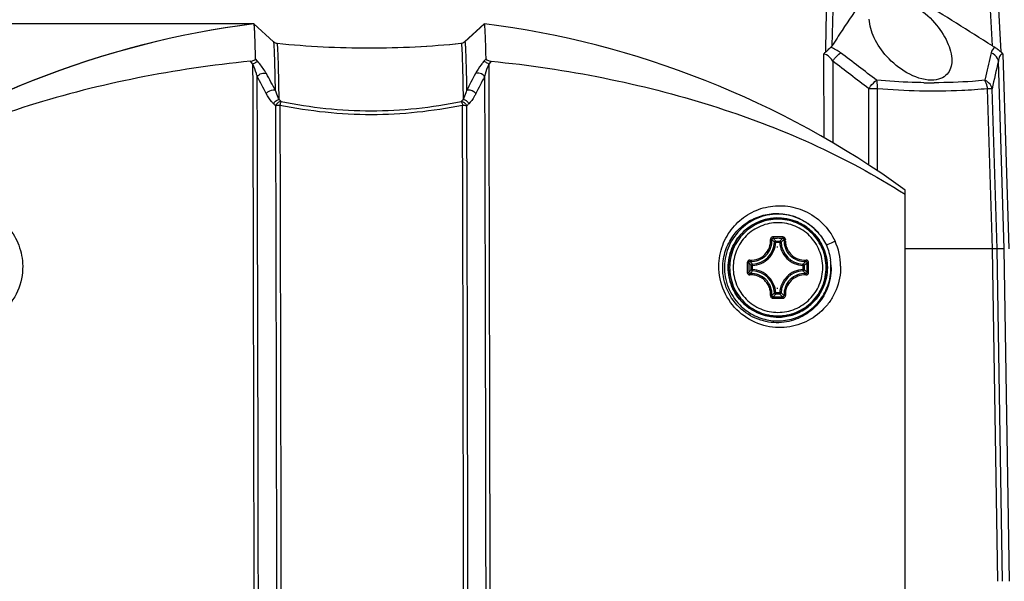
# Model space of a CAD drawing. Header units: millimetres. Extents: x 0 to 420, y 0 to 297.
# Tile 54 of 170: x 87 to 103, y 223 to 232. Entities that reach past the tile are written whole.
import ezdxf

# ---------------------------------------------------------------- set-up
doc = ezdxf.new("R2010")
doc.units = ezdxf.units.MM
doc.header["$LTSCALE"] = 23.1
doc.layers.get('0').update_dxf_attribs({"linetype": 'CONTINUOUS'})
doc.layers.add('06___PRT_ALL_SURFS', color=7, linetype='CONTINUOUS')
doc.layers.add('DIM_PILOTEES', color=7, linetype='CONTINUOUS')
doc.styles.get("Standard").update_dxf_attribs({"font": 'txt', "width": 0.7})
doc.dimstyles.new('DIMSTYLE_1', dxfattribs={"dimtxt": 2.5, "dimasz": 3.5, "dimexe": 2, "dimexo": 0, "dimtad": 1, "dimdec": 0, "dimlfac": 5, "dimdsep": 46, "dimtxsty": 'Standard', "dimblk": '_FILLED', "dimblk1": '_FILLED', "dimblk2": '_FILLED', "dimcen": 0.09, "dimazin": 2, "dimtp": 0.5, "dimtm": 0.5, "dimtfac": 1, "dimtdec": 0, "dimtofl": 0, "dimtmove": 0, "dimatfit": 3, "dimldrblk": '_FILLED', "dimfxl": 0, "dimtolj": 1, "dimarcsym": 0})
doc.dimstyles.new('DIMSTYLE_5', dxfattribs={"dimtxt": 2.5, "dimasz": 3.5, "dimexe": 2, "dimexo": 0, "dimtad": 1, "dimdec": 0, "dimlfac": 5, "dimdsep": 46, "dimtxsty": 'Standard', "dimblk": '_FILLED', "dimblk1": '_FILLED', "dimblk2": '_FILLED', "dimcen": 0.09, "dimazin": 2, "dimtp": 0.3, "dimtm": 0.3, "dimtfac": 1, "dimtdec": 0, "dimtofl": 0, "dimtmove": 0, "dimatfit": 3, "dimldrblk": '_FILLED', "dimfxl": 0, "dimtolj": 1, "dimarcsym": 0})

# ---------------------------------------------------------------- blocks, each defined once
blk = doc.blocks.new('_FILLED')
at = {"color": 0, "linetype": 'ByBlock'}
blk.add_solid([(0, 0), (-1, 0.1429), (-1, -0.1429)], dxfattribs=at)
blk = doc.blocks.new('*D5')
at = {"layer": 'DIM_PILOTEES', "color": 2, "linetype": 'Continuous'}
for p, q in [((74.377, 222.95), (74.377, 258.489)), ((110.922, 222.95), (110.922, 258.489)), ((74.377, 256.489), (92.649, 256.489)), ((110.922, 256.489), (92.649, 256.489))]:
    blk.add_line(p, q, dxfattribs=at)
at = {"layer": 'DIM_PILOTEES', "color": 2, "linetype": 'Continuous', "xscale": 3.5, "yscale": 3.5, "zscale": 3.5, "rotation": 180}
blk.add_blockref('_FILLED', (74.377, 256.489), dxfattribs=at)
at = {"layer": 'DIM_PILOTEES', "color": 2, "linetype": 'Continuous', "xscale": 3.5, "yscale": 3.5, "zscale": 3.5}
blk.add_blockref('_FILLED', (110.922, 256.489), dxfattribs=at)
at = {"layer": 'DIM_PILOTEES', "color": 2, "linetype": 'Continuous', "insert": (92.649, 259.614), "char_height": 2.5, "width": 7.76786, "attachment_point": 2, "line_spacing_factor": 0.9}
blk.add_mtext('{\\ftxt;\\W0.0001;\\H0.0001;\\~}{\\ftxt;\\W2.0714285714;\\H2.5; }{\\ftxt;\\W0.0001;\\H0.0001;\\~}', dxfattribs=at)
blk = doc.blocks.new('*D11')
at = {"layer": 'DIM_PILOTEES', "color": 2, "linetype": 'Continuous'}
for p, q in [((83.928, 250.06), (57.79, 250.06)), ((59.79, 250.06), (59.79, 240.947)), ((59.79, 231.834), (59.79, 240.947)), ((90.972, 231.834), (57.79, 231.834))]:
    blk.add_line(p, q, dxfattribs=at)
at = {"layer": 'DIM_PILOTEES', "color": 2, "linetype": 'Continuous', "xscale": 3.5, "yscale": 3.5, "zscale": 3.5}
for p, rotation in [((59.79, 250.06), 90), ((59.79, 231.834), 270)]:
    blk.add_blockref('_FILLED', p, dxfattribs=dict(at, rotation=rotation))
at = {"layer": 'DIM_PILOTEES', "color": 2, "linetype": 'Continuous', "insert": (56.665, 240.947), "char_height": 2.5, "width": 5.08929, "attachment_point": 2, "rotation": 90, "line_spacing_factor": 0.9}
blk.add_mtext('{\\ftxt;\\W0.0001;\\H0.0001;\\~}{\\ftxt;\\W1.3571428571;\\H2.5; }{\\ftxt;\\W0.0001;\\H0.0001;\\~}', dxfattribs=at)

msp = doc.modelspace()

# ---------------------------------------------------------------- linework, layer by layer
at = {"color": 7, "linetype": 'Continuous'}
for p, q in [((90.9721, 231.834), (90.9716, 231.8342)), ((94.3307, 231.5497), (94.6448, 231.8342)), ((94.6483, 231.8342), (94.3342, 231.5497)), ((94.6448, 231.8342), (94.6483, 231.8342)), ((94.6483, 231.8342), (94.6483, 231.8342)), ((94.2736, 231.5243), (94.2771, 231.5243)), ((94.3307, 231.5497), (94.3342, 231.5497)), ((100.0558, 231.3534), (100.059, 230.0214)), ((103.0178, 228.2504), (102.9198, 231.3534)), ((90.9566, 231.1924), (90.9166, 231.239)), ((91.036, 231.2313), (90.997, 231.2773)), ((94.6737, 231.2773), (94.635, 231.2313)), ((94.7552, 231.239), (94.7156, 231.1924)), ((100.2029, 231.2391), (100.2058, 229.9373)), ((102.9392, 228.2504), (102.8445, 231.2391)), ((102.6436, 231.0068), (102.6269, 230.9345)), ((100.778, 229.5825), (100.7761, 230.8001)), ((100.9178, 229.4906), (100.9162, 230.8001)), ((102.7535, 228.2504), (102.6717, 230.8001)), ((102.8259, 228.2504), (102.7448, 230.8001)), ((101.3595, 187.1374), (101.3595, 229.1852)), ((99.2932, 228.3524), (99.2734, 228.3533)), ((99.2932, 228.3524), (99.358, 228.3524)), ((99.2933, 228.3723), (99.3581, 228.3723)), ((99.358, 228.3524), (99.378, 228.3533)), ((102.7535, 228.2504), (101.3595, 228.2504)), ((102.8386, 222.9504), (102.7535, 228.2504)), ((102.9392, 228.2504), (102.8259, 228.2504)), ((102.9103, 222.9504), (102.8259, 228.2504)), ((103.0232, 222.9504), (102.9392, 228.2504)), ((98.9236, 227.9828), (98.9039, 227.9828)), ((98.9039, 227.918), (98.9039, 227.9828)), ((98.9236, 227.918), (98.9039, 227.918)), ((98.9236, 227.918), (98.9236, 227.9828)), ((99.7275, 227.9828), (99.7476, 227.9828)), ((99.7275, 227.9828), (99.7275, 227.918)), ((99.7275, 227.918), (99.7476, 227.918)), ((99.7476, 227.9828), (99.7476, 227.918)), ((99.2932, 227.5484), (99.2734, 227.5475)), ((99.358, 227.5484), (99.2932, 227.5484)), ((99.358, 227.5484), (99.378, 227.5475)), ((99.3581, 227.5286), (99.2933, 227.5286))]:
    msp.add_line(p, q, dxfattribs=at)
at = {"color": 2, "linetype": 'Continuous'}
for p, q in [((99.3114, 228.2804), (99.3254, 228.2804)), ((99.3114, 227.6204), (99.3254, 227.6204))]:
    msp.add_line(p, q, dxfattribs=at)
at = {"color": 7, "linetype": 'Continuous'}
for centre, radius, start, end in [((-5942.3874, -93.6473), 6053.8733, 3.07859896, 3.1958428), ((-5818.4103, -89.2674), 5929.9732, 3.09968516, 3.22030101), ((122.5989, 217.0429), 26.6568, 145.35163, 146.56562), ((78.3131, 193.5283), 45.1389, 57.22456, 58.94686), ((92.8065, 217.3513), 14.5991, 97.23415, 125.86421), ((92.81, 217.3513), 14.5991, 97.23413, 125.84733), ((125.7486, 214.9545), 30.436, 146.55187, 147.11246), ((91.3527, 231.623), 0.0992, 227.85336, 264.2526), ((92.8095, 246.0586), 14.6081, 270.00186, 275.76614), ((92.806, 246.0585), 14.6081, 270.01554, 275.76616), ((100.2266, 231.2034), 0.2273, 126.5653, 138.69248), ((62.6999, 181.3918), 62.5617, 52.363556, 53.027035), ((172.9942, 214.7362), 72.2076, 166.678774, 166.977685), ((62.1059, 180.9066), 63.1249, 52.222358, 52.877739), ((177.9227, 213.9543), 77.0423, 167.035019, 167.369861), ((83.1073, 226.5729), 9.2186, 27.08426, 28.99779), ((102.6262, 226.6901), 9.2152, 151.8202, 153.72029), ((82.9645, 226.5065), 9.2236, 27.19206, 29.09769), ((102.7701, 226.6222), 9.2213, 151.7133, 153.60541), ((101.7993, 240.5533), 9.6582, 269.14004, 270.11919), ((100.8462, 225.7832), 5.0174, 89.20021, 90.79979), ((87.7327, 226.9826), 5.0406, 44.70369, 45.1975), ((87.8019, 227.0926), 5.0266, 44.21745, 44.71364), ((97.868, 227.208), 4.9372, 136.13733, 136.63529), ((97.9359, 227.0987), 4.9489, 135.63651, 136.13231), ((99.3264, 227.9504), 0.7905, 117.2917, 242.70811), ((99.3263, 227.9505), 0.7904, 66.74844, 117.29109), ((98.9057, 228.3704), 0.3681, 272.66162, 357.34056), ((99.3289, 205.6006), 22.8393, 89.99856, 90.19164), ((99.3293, 205.7656), 22.6503, 90.00001, 90.19313), ((99.3293, 205.7846), 22.6313, 89.80679, 90.00001), ((99.3301, 205.6197), 22.8201, 89.80829, 90.00148), ((100.179, 227.5212), 1.1824, 130.84429, 133.96348), ((99.7457, 228.3704), 0.3681, 182.65943, 267.33838), ((99.3547, 227.9615), 0.974, 0.68367, 24.73647), ((123.7406, 227.9513), 24.9005, 179.82488, 180.17909), ((123.5577, 227.9505), 24.6938, 179.82294, 180.17716), ((99.6289, 228.6798), 1.0057, 220.48988, 223.86705), ((78.8872, 227.9505), 20.9075, 359.79075, 0.20913), ((78.7364, 227.9512), 21.0825, 359.78886, 0.20721), ((99.2987, 227.9389), 0.8781, 0.75545, 8.57828), ((99.629, 227.221), 1.0058, 136.13297, 139.50999), ((98.9057, 227.5304), 0.3681, 2.65939, 87.33838), ((99.7457, 227.5304), 0.3681, 92.66157, 177.34061), ((99.3289, 250.3003), 22.8392, 269.80837, 270.00145), ((99.3293, 250.1354), 22.6503, 269.80687, 269.99998), ((99.3293, 250.1163), 22.6313, 269.99999, 270.19321), ((99.3301, 250.2811), 22.8201, 269.99854, 270.19172), ((100.1789, 228.3795), 1.1823, 226.0363, 229.15587), ((99.3263, 227.9504), 0.7904, 242.70873, 293.25136)]:
    msp.add_arc(centre, radius, start, end, dxfattribs=at)
for points in [[(100.0912, 231.386), (100.1859, 235.5408), (100.2824, 239.6957), (100.3809, 243.8504)], [(100.4724, 243.8504), (100.3766, 239.7273), (100.2827, 235.6042), (100.1904, 231.481)], [(94.2736, 231.5243), (94.2943, 231.5264), (94.3153, 231.5357), (94.3307, 231.5497)], [(94.2771, 231.5243), (94.2978, 231.5264), (94.3188, 231.5357), (94.3342, 231.5497)], [(100.1904, 231.481), (100.1854, 231.4733), (100.1794, 231.4662), (100.1725, 231.4601)], [(102.7855, 231.4601), (102.7729, 231.4664), (102.7607, 231.4734), (102.7489, 231.481)], [(100.3269, 231.3736), (100.2798, 231.4091), (100.2277, 231.4393), (100.1725, 231.4601)], [(102.7855, 231.4601), (102.7573, 231.4404), (102.7374, 231.407), (102.7294, 231.3736)], [(102.8871, 231.386), (102.8991, 231.3763), (102.91, 231.3653), (102.9198, 231.3534)], [(99.9635, 228.5119), (100.0181, 228.4499), (100.0666, 228.3809), (100.101, 228.3059)], [(100.101, 228.3059), (100.135, 228.2316), (100.1555, 228.1507), (100.1669, 228.0698)]]:
    msp.add_open_spline(points, degree=3, dxfattribs=at)
for points, knots in [([(101.1086, 232.2557), (101.1772, 232.2557), (101.3177, 232.2214), (101.5717, 232.0991), (101.829, 231.8737), (102.0368, 231.5708), (102.1041, 231.3458), (102.1023, 231.243)], [0, 0, 0, 0, 0.1353243, 0.2789716, 0.554693, 0.7970873, 1, 1, 1, 1]), ([(90.997, 231.2773), (90.9961, 231.3196), (90.9942, 231.3988), (90.9912, 231.5095), (90.9882, 231.6041), (90.9852, 231.6823), (90.9821, 231.7439), (90.9795, 231.785), (90.9771, 231.8093), (90.9757, 231.8214), (90.9741, 231.829), (90.9731, 231.8331), (90.9721, 231.834)], [0, 0, 0, 0, 0.2273752, 0.42621, 0.5959945, 0.7363853, 0.8471032, 0.9279457, 0.9571196, 0.978796, 0.9930188, 1, 1, 1, 1]), ([(94.6737, 231.2773), (94.6727, 231.3203), (94.6708, 231.4008), (94.6678, 231.5131), (94.6647, 231.6086), (94.6616, 231.6872), (94.6585, 231.7485), (94.6558, 231.789), (94.6535, 231.8124), (94.6519, 231.824), (94.6505, 231.83), (94.6493, 231.8341), (94.6483, 231.8342)], [0, 0, 0, 0, 0.2310944, 0.4326046, 0.6039971, 0.7449146, 0.8550666, 0.9342456, 0.9621776, 0.9823469, 0.994819, 1, 1, 1, 1]), ([(101.7784, 230.9361), (101.6414, 230.9361), (101.371, 231.0368), (101.0637, 231.2886), (100.8546, 231.5866), (100.788, 231.8076), (100.7862, 231.9103)], [0, 0, 0, 0, 0.2757359, 0.5510555, 0.7934281, 1, 1, 1, 1]), ([(91.3149, 230.7701), (91.3139, 230.8293), (91.3118, 230.9402), (91.3084, 231.0953), (91.3049, 231.2279), (91.3014, 231.3377), (91.2982, 231.4146), (91.2956, 231.4644), (91.2938, 231.493), (91.292, 231.5155), (91.2904, 231.5324), (91.2884, 231.5427), (91.2874, 231.5484), (91.2862, 231.5495)], [0, 0, 0, 0, 0.2272854, 0.4263537, 0.5965571, 0.7373738, 0.8483645, 0.8925683, 0.9292022, 0.9582436, 0.9796855, 0.9935487, 1, 1, 1, 1]), ([(91.3739, 230.6291), (91.3728, 230.6979), (91.3706, 230.8267), (91.3669, 231.0069), (91.3631, 231.1606), (91.3593, 231.2871), (91.3559, 231.3755), (91.3531, 231.4322), (91.3511, 231.4645), (91.3491, 231.4891), (91.3474, 231.5081), (91.3453, 231.5174), (91.3442, 231.5242), (91.3428, 231.5243)], [0, 0, 0, 0, 0.2300675, 0.4313252, 0.602999, 0.7444533, 0.8551596, 0.8988542, 0.9347255, 0.9627467, 0.9829082, 0.9952364, 1, 1, 1, 1]), ([(94.2771, 231.5243), (94.2785, 231.5243), (94.2797, 231.5174), (94.2817, 231.5085), (94.2835, 231.4896), (94.2855, 231.4651), (94.2874, 231.4329), (94.2903, 231.3763), (94.2937, 231.2879), (94.2975, 231.1613), (94.3012, 231.0074), (94.3049, 230.827), (94.3072, 230.698), (94.3083, 230.6291)], [0, 0, 0, 0, 0.0045777, 0.0167235, 0.0367289, 0.0646221, 0.1003953, 0.144021, 0.2546775, 0.3961934, 0.5680326, 0.7695557, 1, 1, 1, 1]), ([(94.3342, 231.5497), (94.3354, 231.5497), (94.3367, 231.5438), (94.3384, 231.5359), (94.3402, 231.5196), (94.342, 231.4983), (94.3438, 231.4703), (94.3465, 231.4211), (94.3497, 231.3442), (94.3532, 231.234), (94.3568, 231.1001), (94.3603, 230.9428), (94.3624, 230.8302), (94.3635, 230.7701)], [0, 0, 0, 0, 0.0046502, 0.0167939, 0.0367634, 0.0645968, 0.1002917, 0.1438265, 0.2542885, 0.3956448, 0.5674358, 0.7691093, 1, 1, 1, 1]), ([(100.2029, 231.2391), (100.1765, 231.2795), (100.1349, 231.3338), (100.0714, 231.3537), (100.0558, 231.3534)], [0, 0, 0, 0, 0.7562237, 1, 1, 1, 1]), ([(100.0912, 231.386), (100.0993, 231.392), (100.1258, 231.4175), (100.1526, 231.4424), (100.1725, 231.4601)], [0, 0, 0, 0, 0.2750791, 1, 1, 1, 1]), ([(100.2029, 231.2391), (100.2124, 231.2529), (100.2489, 231.3018), (100.2909, 231.3477), (100.3269, 231.3736)], [0, 0, 0, 0, 0.2742827, 1, 1, 1, 1]), ([(102.8445, 231.2391), (102.8421, 231.2531), (102.823, 231.3112), (102.7717, 231.3547), (102.7294, 231.3736)], [0, 0, 0, 0, 0.2342557, 1, 1, 1, 1]), ([(102.7855, 231.4601), (102.8047, 231.4503), (102.841, 231.4284), (102.8712, 231.3988), (102.8871, 231.386)], [0, 0, 0, 0, 0.5130119, 1, 1, 1, 1]), ([(102.9198, 231.3534), (102.9077, 231.3537), (102.8828, 231.3451), (102.8539, 231.3026), (102.847, 231.2647), (102.8445, 231.2391)], [0, 0, 0, 0, 0.2439957, 0.4832484, 1, 1, 1, 1]), ([(90.9166, 231.239), (90.3133, 231.1792), (89.1222, 231.0038), (86.8518, 230.4306), (85.2383, 229.7273), (84.2755, 229.1175)], [0, 0, 0, 0, 0.2590413, 0.5131288, 1, 1, 1, 1]), ([(90.9166, 231.239), (90.9271, 231.2401), (90.9475, 231.2434), (90.9758, 231.2512), (90.9972, 231.2665), (90.997, 231.2773)], [0, 0, 0, 0, 0.3408805, 0.6503385, 1, 1, 1, 1]), ([(90.9566, 231.1924), (90.9707, 231.2036), (90.9951, 231.2198), (91.0243, 231.2325), (91.036, 231.2313)], [0, 0, 0, 0, 0.6048138, 1, 1, 1, 1]), ([(90.9839, 215.845), (90.9828, 217.1426), (90.9773, 222.2584), (90.9671, 227.3741), (90.9566, 231.1924)], [0, 0, 0, 0, 0.2536402, 1, 1, 1, 1]), ([(91.024, 230.992), (91.0198, 231.0084), (91.001, 231.0763), (90.9773, 231.1429), (90.9566, 231.1924)], [0, 0, 0, 0, 0.2396857, 1, 1, 1, 1]), ([(91.1702, 231.0419), (91.1617, 231.0571), (91.1218, 231.1235), (91.0749, 231.1856), (91.036, 231.2313)], [0, 0, 0, 0, 0.2252967, 1, 1, 1, 1]), ([(94.635, 231.2313), (94.6214, 231.2152), (94.5733, 231.1551), (94.5297, 231.0912), (94.5033, 231.0419)], [0, 0, 0, 0, 0.2735711, 1, 1, 1, 1]), ([(94.7156, 231.1924), (94.7014, 231.2037), (94.6766, 231.22), (94.647, 231.2324), (94.635, 231.2313)], [0, 0, 0, 0, 0.6009934, 1, 1, 1, 1]), ([(94.7156, 231.1924), (94.7086, 231.1754), (94.6832, 231.1099), (94.6622, 231.0425), (94.65, 230.992)], [0, 0, 0, 0, 0.2602509, 1, 1, 1, 1]), ([(94.6737, 231.2773), (94.6739, 231.2662), (94.6957, 231.2514), (94.7243, 231.2434), (94.7447, 231.2401), (94.7552, 231.239)], [0, 0, 0, 0, 0.35308, 0.6619567, 1, 1, 1, 1]), ([(94.7156, 231.1924), (94.719, 229.9355), (94.7318, 224.8197), (94.7396, 219.7039), (94.7428, 215.845)], [0, 0, 0, 0, 0.2456809, 1, 1, 1, 1]), ([(94.7552, 231.239), (95.3569, 231.1793), (96.5437, 231.0041), (98.8025, 230.4314), (100.4055, 229.7277), (101.3595, 229.1175)], [0, 0, 0, 0, 0.2596035, 0.5138231, 1, 1, 1, 1]), ([(102.1023, 231.243), (102.101, 231.1676), (102.0638, 231.0421), (101.9194, 230.9491), (101.8276, 230.9361), (101.7784, 230.9361)], [0, 0, 0, 0, 0.4550939, 0.7025757, 1, 1, 1, 1]), ([(91.024, 230.992), (91.0401, 231.0159), (91.0866, 231.05), (91.1478, 231.0541), (91.1702, 231.0419)], [0, 0, 0, 0, 0.5305216, 1, 1, 1, 1]), ([(94.65, 230.992), (94.6341, 231.016), (94.5873, 231.0502), (94.526, 231.0541), (94.5033, 231.0419)], [0, 0, 0, 0, 0.5276627, 1, 1, 1, 1]), ([(91.0507, 215.8834), (91.0496, 217.1604), (91.0442, 222.1966), (91.0342, 227.2328), (91.024, 230.992)], [0, 0, 0, 0, 0.2535612, 1, 1, 1, 1]), ([(94.65, 230.992), (94.6534, 229.7542), (94.6658, 224.718), (94.6734, 219.6818), (94.6767, 215.8834)], [0, 0, 0, 0, 0.245782, 1, 1, 1, 1]), ([(100.7761, 230.8001), (100.7859, 230.814), (100.8234, 230.8629), (100.8664, 230.909), (100.9032, 230.9345)], [0, 0, 0, 0, 0.274935, 1, 1, 1, 1]), ([(101.6544, 230.8963), (101.593, 230.8972), (101.3423, 230.9033), (101.0919, 230.9185), (100.9032, 230.9345)], [0, 0, 0, 0, 0.244746, 1, 1, 1, 1]), ([(100.9162, 230.8001), (100.9169, 230.8125), (100.9179, 230.8575), (100.9131, 230.9033), (100.9032, 230.9345)], [0, 0, 0, 0, 0.2745967, 1, 1, 1, 1]), ([(102.6269, 230.9345), (102.5621, 230.9281), (102.2935, 230.9049), (102.0238, 230.8957), (101.8194, 230.8952)], [0, 0, 0, 0, 0.2416782, 1, 1, 1, 1]), ([(102.6717, 230.8001), (102.6707, 230.8126), (102.664, 230.8595), (102.6467, 230.9057), (102.6269, 230.9345)], [0, 0, 0, 0, 0.2635122, 1, 1, 1, 1]), ([(102.7448, 230.8001), (102.7423, 230.8141), (102.7226, 230.8728), (102.6699, 230.9161), (102.6269, 230.9345)], [0, 0, 0, 0, 0.2334142, 1, 1, 1, 1]), ([(91.3149, 230.7701), (91.3043, 230.7756), (91.2501, 230.7857), (91.1927, 230.7555), (91.1687, 230.7215)], [0, 0, 0, 0, 0.2238267, 1, 1, 1, 1]), ([(91.2846, 230.5591), (91.2734, 230.5702), (91.2285, 230.6196), (91.1919, 230.6763), (91.1687, 230.7215)], [0, 0, 0, 0, 0.237617, 1, 1, 1, 1]), ([(91.3739, 230.6291), (91.3682, 230.6399), (91.3456, 230.6857), (91.327, 230.7333), (91.3149, 230.7701)], [0, 0, 0, 0, 0.239973, 1, 1, 1, 1]), ([(94.3635, 230.7701), (94.3596, 230.7575), (94.344, 230.7095), (94.3249, 230.6625), (94.3083, 230.6291)], [0, 0, 0, 0, 0.2609232, 1, 1, 1, 1]), ([(94.5101, 230.7215), (94.5022, 230.733), (94.4642, 230.7702), (94.3987, 230.7879), (94.3635, 230.7701)], [0, 0, 0, 0, 0.2616309, 1, 1, 1, 1]), ([(94.5101, 230.7215), (94.5024, 230.7059), (94.4709, 230.6479), (94.4317, 230.5938), (94.3978, 230.5591)], [0, 0, 0, 0, 0.2641801, 1, 1, 1, 1]), ([(102.6717, 230.8001), (102.5349, 230.7867), (101.9505, 230.7456), (101.3628, 230.7628), (100.9162, 230.8001)], [0, 0, 0, 0, 0.234787, 1, 1, 1, 1]), ([(102.7448, 230.8001), (102.7415, 230.8003), (102.7171, 230.8008), (102.6928, 230.8004), (102.6717, 230.8001)], [0, 0, 0, 0, 0.1352429, 1, 1, 1, 1]), ([(91.2846, 230.5591), (91.2888, 230.568), (91.3093, 230.6009), (91.3455, 230.6247), (91.3739, 230.6291)], [0, 0, 0, 0, 0.2564205, 1, 1, 1, 1]), ([(91.4044, 230.598), (91.3952, 230.5966), (91.3582, 230.585), (91.3278, 230.5548), (91.3153, 230.5283)], [0, 0, 0, 0, 0.2417591, 1, 1, 1, 1]), ([(91.3153, 230.5283), (91.3199, 230.53), (91.3427, 230.5367), (91.3665, 230.539), (91.3853, 230.5395)], [0, 0, 0, 0, 0.2083739, 1, 1, 1, 1]), ([(91.3153, 230.5283), (91.3185, 229.344), (91.3301, 224.5307), (91.3373, 219.7175), (91.3405, 216.0886)], [0, 0, 0, 0, 0.2460632, 1, 1, 1, 1]), ([(91.4044, 230.598), (91.4027, 230.5946), (91.3947, 230.5756), (91.3892, 230.5557), (91.3853, 230.5395)], [0, 0, 0, 0, 0.1877515, 1, 1, 1, 1]), ([(91.3853, 230.5395), (91.8642, 230.4437), (92.8423, 230.339), (93.8205, 230.4436), (94.2987, 230.5395)], [0, 0, 0, 0, 0.5003637, 1, 1, 1, 1]), ([(91.3853, 230.5395), (91.3884, 229.3546), (91.4, 224.5389), (91.4073, 219.7232), (91.4104, 216.0924)], [0, 0, 0, 0, 0.2460632, 1, 1, 1, 1]), ([(91.4044, 230.598), (91.8767, 230.5019), (92.8419, 230.3965), (93.8072, 230.5018), (94.2787, 230.598)], [0, 0, 0, 0, 0.5003742, 1, 1, 1, 1]), ([(94.2787, 230.598), (94.2879, 230.5966), (94.3251, 230.585), (94.3557, 230.5548), (94.368, 230.5283)], [0, 0, 0, 0, 0.242975, 1, 1, 1, 1]), ([(94.2787, 230.598), (94.2805, 230.5946), (94.289, 230.5757), (94.2946, 230.5558), (94.2987, 230.5395)], [0, 0, 0, 0, 0.1887919, 1, 1, 1, 1]), ([(94.3238, 216.0924), (94.3227, 217.3125), (94.3175, 222.1282), (94.3082, 226.9439), (94.2987, 230.5395)], [0, 0, 0, 0, 0.2533456, 1, 1, 1, 1]), ([(94.2987, 230.5395), (94.3053, 230.5393), (94.3287, 230.5379), (94.3523, 230.5343), (94.368, 230.5283)], [0, 0, 0, 0, 0.2847069, 1, 1, 1, 1]), ([(94.3083, 230.6291), (94.3176, 230.6277), (94.3548, 230.6162), (94.3855, 230.5857), (94.3978, 230.5591)], [0, 0, 0, 0, 0.2426516, 1, 1, 1, 1]), ([(94.3931, 216.0886), (94.392, 217.308), (94.3868, 222.1213), (94.3775, 226.9345), (94.368, 230.5283)], [0, 0, 0, 0, 0.2533456, 1, 1, 1, 1]), ([(85.4129, 228.3691), (85.4621, 228.4759), (85.5989, 228.6696), (85.8853, 228.8642), (86.2079, 228.949), (86.5311, 228.9265), (86.8276, 228.8049), (87.0727, 228.5939), (87.2405, 228.3083), (87.2824, 228.0867), (87.2838, 227.9746)], [0, 0, 0, 0, 0.1344431, 0.2640424, 0.388169, 0.5086943, 0.6280012, 0.7483757, 0.8718669, 1, 1, 1, 1]), ([(98.3871, 227.9746), (98.3879, 228.0866), (98.4284, 228.308), (98.5935, 228.5938), (98.8358, 228.805), (99.1295, 228.9266), (99.4499, 228.949), (99.77, 228.8639), (100.0543, 228.6691), (100.1902, 228.4758), (100.2394, 228.3691)], [0, 0, 0, 0, 0.1287629, 0.2524718, 0.3726732, 0.4915434, 0.6115632, 0.7353574, 0.8650208, 1, 1, 1, 1]), ([(98.4483, 227.9504), (98.449, 228.0417), (98.4788, 228.2212), (98.6005, 228.4586), (98.7806, 228.6437), (99.0023, 228.7669), (99.2503, 228.8216), (99.5094, 228.8015), (99.7604, 228.7013), (99.9026, 228.5824), (99.9635, 228.5119)], [0, 0, 0, 0, 0.1312829, 0.2568984, 0.3783107, 0.4975291, 0.6168362, 0.7387542, 0.8658942, 1, 1, 1, 1]), ([(99.9635, 228.5119), (99.8892, 228.5963), (99.7045, 228.7369), (99.3691, 228.8222), (99.0264, 228.7706), (98.7309, 228.5896), (98.529, 228.3079), (98.4528, 227.9698), (98.5137, 227.6291), (98.6405, 227.4347), (98.7193, 227.3545)], [0, 0, 0, 0, 0.1249986, 0.2499971, 0.3749949, 0.4999939, 0.6249946, 0.7499968, 0.874999, 1, 1, 1, 1]), ([(99.3263, 227.1596), (99.2746, 227.1596), (99.1709, 227.1698), (99.0217, 227.2151), (98.8841, 227.2886), (98.7634, 227.3876), (98.6645, 227.5082), (98.5909, 227.6458), (98.5456, 227.7951), (98.5303, 227.9504), (98.5456, 228.1057), (98.5909, 228.255), (98.6645, 228.3926), (98.7634, 228.5133), (98.8841, 228.6123), (99.0217, 228.6858), (99.1709, 228.7311), (99.2746, 228.7413), (99.3263, 228.7413)], [0, 0, 0, 0, 0.0625008, 0.1249982, 0.1874979, 0.2499977, 0.3124979, 0.3749984, 0.4374991, 0.5, 0.5625009, 0.6250016, 0.6875021, 0.7500023, 0.8125021, 0.8750018, 0.9374992, 1, 1, 1, 1]), ([(99.3284, 228.7205), (99.2781, 228.7205), (99.1772, 228.7106), (99.0319, 228.6665), (98.8979, 228.5949), (98.7804, 228.4986), (98.684, 228.3811), (98.6124, 228.2471), (98.5682, 228.1017), (98.5533, 227.9504), (98.5682, 227.7992), (98.6124, 227.6538), (98.684, 227.5198), (98.7804, 227.4023), (98.8979, 227.3059), (99.0319, 227.2343), (99.1772, 227.1903), (99.2781, 227.1803), (99.3284, 227.1803)], [0, 0, 0, 0, 0.062473, 0.1249552, 0.1874497, 0.2499547, 0.3124649, 0.3749759, 0.4374871, 0.4999984, 0.5625098, 0.6250212, 0.6875323, 0.7500425, 0.8125483, 0.8750437, 0.9375266, 1, 1, 1, 1]), ([(99.329, 228.6646), (99.2823, 228.6646), (99.1888, 228.6554), (99.054, 228.6146), (98.9297, 228.5482), (98.8208, 228.4588), (98.7314, 228.3498), (98.6649, 228.2256), (98.624, 228.0907), (98.6102, 227.9504), (98.624, 227.8102), (98.6649, 227.6753), (98.7314, 227.551), (98.8208, 227.4421), (98.9297, 227.3527), (99.054, 227.2863), (99.1888, 227.2454), (99.2823, 227.2362), (99.329, 227.2362)], [0, 0, 0, 0, 0.062473, 0.1249552, 0.1874497, 0.2499547, 0.3124649, 0.3749759, 0.4374871, 0.4999984, 0.5625098, 0.6250212, 0.6875323, 0.7500425, 0.8125483, 0.8750437, 0.9375266, 1, 1, 1, 1]), ([(99.3263, 228.7413), (99.3779, 228.7413), (99.4816, 228.7311), (99.6308, 228.6858), (99.7685, 228.6123), (99.8891, 228.5133), (99.9881, 228.3926), (100.0616, 228.255), (100.1069, 228.1057), (100.1222, 227.9504), (100.1069, 227.7951), (100.0616, 227.6458), (99.9881, 227.5082), (99.8891, 227.3876), (99.7685, 227.2886), (99.6308, 227.2151), (99.4816, 227.1698), (99.3779, 227.1596), (99.3263, 227.1596)], [0, 0, 0, 0, 0.0625008, 0.1249982, 0.1874979, 0.2499977, 0.3124979, 0.3749984, 0.4374991, 0.5, 0.5625009, 0.6250016, 0.6875021, 0.7500023, 0.8125021, 0.8750018, 0.9374992, 1, 1, 1, 1]), ([(99.3284, 227.1803), (99.3787, 227.1803), (99.4796, 227.1903), (99.6249, 227.2343), (99.7589, 227.3059), (99.8763, 227.4023), (99.9727, 227.5198), (100.0444, 227.6538), (100.0885, 227.7992), (100.1034, 227.9504), (100.0885, 228.1017), (100.0444, 228.2471), (99.9727, 228.3811), (99.8763, 228.4985), (99.7589, 228.5949), (99.6249, 228.6665), (99.4796, 228.7106), (99.3787, 228.7205), (99.3284, 228.7205)], [0, 0, 0, 0, 0.062473, 0.1249552, 0.1874497, 0.2499547, 0.3124649, 0.3749759, 0.4374871, 0.4999984, 0.5625098, 0.6250212, 0.6875323, 0.7500425, 0.8125483, 0.8750437, 0.9375266, 1, 1, 1, 1]), ([(99.329, 227.2362), (99.3756, 227.2362), (99.4692, 227.2454), (99.604, 227.2863), (99.7282, 227.3527), (99.8372, 227.4421), (99.9266, 227.551), (99.993, 227.6753), (100.0339, 227.8102), (100.0478, 227.9504), (100.0339, 228.0907), (99.993, 228.2255), (99.9266, 228.3498), (99.8372, 228.4588), (99.7282, 228.5482), (99.604, 228.6146), (99.4692, 228.6554), (99.3756, 228.6646), (99.329, 228.6646)], [0, 0, 0, 0, 0.062473, 0.1249552, 0.1874497, 0.2499547, 0.3124649, 0.3749759, 0.4374871, 0.4999984, 0.5625098, 0.6250212, 0.6875323, 0.7500425, 0.8125483, 0.8750437, 0.9375266, 1, 1, 1, 1]), ([(99.6384, 227.2241), (99.7086, 227.2543), (99.8411, 227.3358), (99.9958, 227.5094), (100.0943, 227.7202), (100.128, 227.9504), (100.0943, 228.1806), (99.9958, 228.3915), (99.8411, 228.5651), (99.7086, 228.6465), (99.6384, 228.6767)], [0, 0, 0, 0, 0.1249983, 0.2499978, 0.3749985, 0.5, 0.6250015, 0.7500022, 0.8750017, 1, 1, 1, 1]), ([(98.8824, 228.0682), (98.9257, 228.0658), (99.0147, 228.0793), (99.1277, 228.1523), (99.2008, 228.2652), (99.2143, 228.3541), (99.2118, 228.3972)], [0, 0, 0, 0, 0.2491277, 0.5003502, 0.7513575, 1, 1, 1, 1]), ([(98.8848, 228.0474), (98.9305, 228.0448), (99.0245, 228.0591), (99.1438, 228.1363), (99.2209, 228.2555), (99.2351, 228.3494), (99.2325, 228.395)], [0, 0, 0, 0, 0.2492518, 0.5003344, 0.7512094, 1, 1, 1, 1]), ([(98.9236, 227.9828), (98.9711, 227.985), (99.0661, 228.0073), (99.1862, 228.0898), (99.2687, 228.2099), (99.291, 228.305), (99.2932, 228.3524)], [0, 0, 0, 0, 0.2499954, 0.4999939, 0.749996, 1, 1, 1, 1]), ([(99.2525, 228.4397), (99.247, 228.4397), (99.2359, 228.4374), (99.2221, 228.4278), (99.2132, 228.4137), (99.2115, 228.4026), (99.2118, 228.3972)], [0, 0, 0, 0, 0.2522505, 0.5033069, 0.7524521, 1, 1, 1, 1]), ([(99.2118, 228.3972), (99.2143, 228.3974), (99.2189, 228.3975), (99.2251, 228.3973), (99.2295, 228.3966), (99.232, 228.3957), (99.2325, 228.395)], [0, 0, 0, 0, 0.3502825, 0.6572996, 0.8813197, 1, 1, 1, 1]), ([(99.253, 228.4157), (99.2476, 228.4157), (99.2366, 228.4114), (99.2322, 228.4002), (99.2325, 228.395)], [0, 0, 0, 0, 0.5062688, 1, 1, 1, 1]), ([(99.2734, 228.3533), (99.2702, 228.3569), (99.2569, 228.3711), (99.2431, 228.3849), (99.2325, 228.395)], [0, 0, 0, 0, 0.2451774, 1, 1, 1, 1]), ([(99.2525, 228.4397), (99.2525, 228.4369), (99.2525, 228.4316), (99.2526, 228.4245), (99.2528, 228.4193), (99.2528, 228.4166), (99.253, 228.4157)], [0, 0, 0, 0, 0.3460466, 0.6617227, 0.8929476, 1, 1, 1, 1]), ([(99.2933, 228.3723), (99.2901, 228.376), (99.2771, 228.3908), (99.2635, 228.4051), (99.253, 228.4157)], [0, 0, 0, 0, 0.2446531, 1, 1, 1, 1]), ([(99.2933, 228.3723), (99.2884, 228.3723), (99.2782, 228.3682), (99.2737, 228.3583), (99.2734, 228.3533)], [0, 0, 0, 0, 0.5001369, 1, 1, 1, 1]), ([(99.2932, 228.3524), (99.2932, 228.3569), (99.2933, 228.3635), (99.2931, 228.3702), (99.2933, 228.3723)], [0, 0, 0, 0, 0.6727853, 1, 1, 1, 1]), ([(99.358, 228.3524), (99.358, 228.3569), (99.3581, 228.3635), (99.358, 228.3702), (99.3581, 228.3723)], [0, 0, 0, 0, 0.6727853, 1, 1, 1, 1]), ([(99.358, 228.3524), (99.3602, 228.305), (99.3825, 228.2099), (99.4649, 228.0898), (99.5851, 228.0073), (99.6801, 227.985), (99.7275, 227.9828)], [0, 0, 0, 0, 0.250004, 0.500006, 0.7500045, 1, 1, 1, 1]), ([(99.378, 228.3533), (99.3777, 228.3583), (99.3732, 228.3682), (99.363, 228.3723), (99.3581, 228.3723)], [0, 0, 0, 0, 0.5001755, 1, 1, 1, 1]), ([(99.378, 228.3533), (99.3818, 228.3569), (99.3976, 228.3711), (99.4138, 228.3849), (99.4263, 228.395)], [0, 0, 0, 0, 0.245116, 1, 1, 1, 1]), ([(99.4064, 228.4397), (99.4065, 228.4369), (99.4064, 228.4316), (99.4064, 228.4245), (99.406, 228.4193), (99.406, 228.4165), (99.4057, 228.4157)], [0, 0, 0, 0, 0.3457689, 0.6612354, 0.8924499, 1, 1, 1, 1]), ([(99.4263, 228.395), (99.4265, 228.4002), (99.4221, 228.4114), (99.411, 228.4157), (99.4057, 228.4157)], [0, 0, 0, 0, 0.4935656, 1, 1, 1, 1]), ([(99.4473, 228.3975), (99.4479, 228.4081), (99.4393, 228.4306), (99.4171, 228.4397), (99.4064, 228.4397)], [0, 0, 0, 0, 0.496526, 1, 1, 1, 1]), ([(99.4263, 228.395), (99.4238, 228.3494), (99.4382, 228.2554), (99.5154, 228.1363), (99.6345, 228.0591), (99.7284, 228.0448), (99.774, 228.0474)], [0, 0, 0, 0, 0.249101, 0.5002586, 0.7512593, 1, 1, 1, 1]), ([(99.4473, 228.3972), (99.4448, 228.3974), (99.4402, 228.3975), (99.4339, 228.3973), (99.4294, 228.3965), (99.4268, 228.3957), (99.4263, 228.395)], [0, 0, 0, 0, 0.3464332, 0.6523019, 0.8779002, 1, 1, 1, 1]), ([(99.4473, 228.3975), (99.4461, 228.3759), (99.4482, 228.332), (99.4651, 228.2683), (99.495, 228.2092), (99.5503, 228.1406), (99.6445, 228.0793), (99.7333, 228.0658), (99.7765, 228.0682)], [0, 0, 0, 0, 0.1244208, 0.2496404, 0.3754855, 0.5016542, 0.7521002, 1, 1, 1, 1]), ([(100.2394, 228.3691), (100.2263, 228.363), (100.1802, 228.3419), (100.1342, 228.3206), (100.101, 228.3059)], [0, 0, 0, 0, 0.2850193, 1, 1, 1, 1]), ([(102.7535, 228.251), (102.7621, 228.2512), (102.7862, 228.2518), (102.8104, 228.2526), (102.8259, 228.2522)], [0, 0, 0, 0, 0.3566168, 1, 1, 1, 1]), ([(98.7193, 227.3545), (98.7813, 227.2915), (98.926, 227.1842), (99.1814, 227.0985), (99.4509, 227.0956), (99.7081, 227.1758), (99.9282, 227.3314), (100.0895, 227.5473), (100.1766, 227.8022), (100.1793, 227.9823), (100.1669, 228.0698)], [0, 0, 0, 0, 0.1249995, 0.249998, 0.3749961, 0.4999946, 0.6249941, 0.7499948, 0.8749959, 1, 1, 1, 1]), ([(98.8824, 228.0682), (98.8719, 228.0688), (98.8494, 228.0602), (98.8403, 228.0381), (98.8402, 228.0274)], [0, 0, 0, 0, 0.4967359, 1, 1, 1, 1]), ([(98.8402, 228.0274), (98.843, 228.0274), (98.8483, 228.0274), (98.8554, 228.0274), (98.8605, 228.027), (98.8633, 228.027), (98.8641, 228.0268)], [0, 0, 0, 0, 0.3480992, 0.6644427, 0.8948844, 1, 1, 1, 1]), ([(98.8848, 228.0474), (98.8796, 228.0476), (98.8684, 228.0432), (98.864, 228.0321), (98.8641, 228.0268)], [0, 0, 0, 0, 0.4940675, 1, 1, 1, 1]), ([(98.8827, 228.0682), (98.8826, 228.0657), (98.8825, 228.0611), (98.8827, 228.0548), (98.8834, 228.0504), (98.8841, 228.0478), (98.8848, 228.0474)], [0, 0, 0, 0, 0.3490047, 0.6559356, 0.8807549, 1, 1, 1, 1]), ([(98.9228, 228.0027), (98.9196, 228.0063), (98.9066, 228.0208), (98.894, 228.0358), (98.8848, 228.0474)], [0, 0, 0, 0, 0.2446415, 1, 1, 1, 1]), ([(99.7286, 228.0027), (99.7324, 228.0063), (99.7479, 228.0208), (99.7629, 228.0358), (99.774, 228.0474)], [0, 0, 0, 0, 0.2455694, 1, 1, 1, 1]), ([(99.7476, 227.9828), (99.7515, 227.9863), (99.7675, 228.0006), (99.7831, 228.0154), (99.7946, 228.0268)], [0, 0, 0, 0, 0.2450657, 1, 1, 1, 1]), ([(99.7763, 228.0682), (99.7765, 228.0657), (99.7766, 228.0611), (99.7763, 228.0548), (99.7756, 228.0504), (99.7747, 228.0478), (99.774, 228.0474)], [0, 0, 0, 0, 0.3476114, 0.6535206, 0.8783486, 1, 1, 1, 1]), ([(99.7946, 228.0268), (99.7946, 228.0321), (99.7903, 228.0432), (99.7792, 228.0476), (99.774, 228.0474)], [0, 0, 0, 0, 0.5068009, 1, 1, 1, 1]), ([(99.8187, 228.0274), (99.8187, 228.0329), (99.8164, 228.0439), (99.8069, 228.0578), (99.7929, 228.0667), (99.7818, 228.0685), (99.7765, 228.0682)], [0, 0, 0, 0, 0.2523683, 0.5035698, 0.7527192, 1, 1, 1, 1]), ([(99.8187, 228.0274), (99.8159, 228.0274), (99.8107, 228.0274), (99.8035, 228.0273), (99.7982, 228.027), (99.7954, 228.027), (99.7946, 228.0268)], [0, 0, 0, 0, 0.343755, 0.6585792, 0.8905697, 1, 1, 1, 1]), ([(87.2838, 227.9746), (87.2854, 227.8389), (87.2292, 227.5616), (86.9828, 227.2234), (86.6834, 227.0517), (86.4287, 226.9952), (86.1812, 226.9883), (85.883, 227.0643), (85.6335, 227.2407), (85.4815, 227.4285), (85.362, 227.6504), (85.3236, 227.8442), (85.3245, 227.9731)], [0, 0, 0, 0, 0.1327406, 0.2673142, 0.3976273, 0.4603386, 0.5212401, 0.6386434, 0.7544, 0.8133988, 0.8738039, 1, 1, 1, 1]), ([(100.3287, 227.9731), (100.3302, 227.8443), (100.2933, 227.6507), (100.1759, 227.4285), (100.0265, 227.2409), (99.7802, 227.0643), (99.4848, 226.9883), (99.2395, 226.9952), (98.9865, 227.0518), (98.6887, 227.2239), (98.4432, 227.5618), (98.3861, 227.8388), (98.3871, 227.9746)], [0, 0, 0, 0, 0.1266355, 0.1870617, 0.2459563, 0.3612172, 0.477977, 0.5386077, 0.6011334, 0.7314608, 0.8665695, 1, 1, 1, 1]), ([(100.1767, 227.9504), (100.1782, 227.8351), (100.136, 227.6096), (99.956, 227.3296), (99.6965, 227.1392), (99.3822, 227.053), (99.041, 227.0911), (98.7229, 227.271), (98.499, 227.576), (98.4473, 227.8274), (98.4483, 227.9504)], [0, 0, 0, 0, 0.1270373, 0.2448194, 0.3585009, 0.4737726, 0.5957251, 0.7270865, 0.864569, 1, 1, 1, 1]), ([(98.8402, 227.8735), (98.843, 227.8734), (98.8483, 227.8735), (98.8554, 227.8735), (98.8605, 227.8739), (98.8633, 227.8738), (98.8641, 227.8741)], [0, 0, 0, 0, 0.3481218, 0.6644811, 0.8949194, 1, 1, 1, 1]), ([(98.8402, 227.8735), (98.8403, 227.8628), (98.8493, 227.8406), (98.8719, 227.8321), (98.8824, 227.8327)], [0, 0, 0, 0, 0.5032368, 1, 1, 1, 1]), ([(98.8641, 227.8741), (98.864, 227.8687), (98.8684, 227.8576), (98.8796, 227.8533), (98.8848, 227.8535)], [0, 0, 0, 0, 0.5059315, 1, 1, 1, 1]), ([(98.9228, 227.8982), (98.9196, 227.8946), (98.9066, 227.88), (98.894, 227.8651), (98.8848, 227.8535)], [0, 0, 0, 0, 0.2446423, 1, 1, 1, 1]), ([(98.9228, 228.0027), (98.9179, 228.0024), (98.9079, 227.9979), (98.9039, 227.9878), (98.9039, 227.9828)], [0, 0, 0, 0, 0.5001426, 1, 1, 1, 1]), ([(98.9039, 227.918), (98.9039, 227.9131), (98.9079, 227.9029), (98.9179, 227.8984), (98.9228, 227.8982)], [0, 0, 0, 0, 0.4998574, 1, 1, 1, 1]), ([(98.9236, 227.9828), (98.9234, 227.9873), (98.9232, 227.9939), (98.9227, 228.0005), (98.9228, 228.0027)], [0, 0, 0, 0, 0.6729481, 1, 1, 1, 1]), ([(98.9236, 227.918), (98.9234, 227.9136), (98.9232, 227.9069), (98.9227, 227.9003), (98.9228, 227.8982)], [0, 0, 0, 0, 0.6729481, 1, 1, 1, 1]), ([(99.2932, 227.5484), (99.291, 227.5959), (99.2687, 227.6909), (99.1862, 227.8111), (99.0661, 227.8935), (98.9711, 227.9158), (98.9236, 227.918)], [0, 0, 0, 0, 0.2500039, 0.5000059, 0.7500045, 1, 1, 1, 1]), ([(99.7275, 227.918), (99.6801, 227.9158), (99.5851, 227.8935), (99.4649, 227.8111), (99.3825, 227.6909), (99.3602, 227.5959), (99.358, 227.5484)], [0, 0, 0, 0, 0.2499954, 0.499994, 0.749996, 1, 1, 1, 1]), ([(99.7275, 227.9828), (99.7277, 227.9873), (99.7282, 227.9939), (99.7283, 228.0006), (99.7286, 228.0027)], [0, 0, 0, 0, 0.672622, 1, 1, 1, 1]), ([(99.7275, 227.918), (99.7277, 227.9136), (99.7282, 227.907), (99.7283, 227.9003), (99.7286, 227.8982)], [0, 0, 0, 0, 0.6726666, 1, 1, 1, 1]), ([(99.7476, 227.9828), (99.7475, 227.9878), (99.7435, 227.9979), (99.7335, 228.0024), (99.7286, 228.0027)], [0, 0, 0, 0, 0.5001428, 1, 1, 1, 1]), ([(99.7286, 227.8982), (99.7335, 227.8984), (99.7435, 227.903), (99.7475, 227.9131), (99.7476, 227.918)], [0, 0, 0, 0, 0.4998443, 1, 1, 1, 1]), ([(99.7286, 227.8982), (99.7324, 227.8946), (99.7479, 227.8801), (99.7629, 227.8651), (99.774, 227.8535)], [0, 0, 0, 0, 0.2455663, 1, 1, 1, 1]), ([(99.7476, 227.918), (99.7515, 227.9145), (99.7675, 227.9003), (99.7831, 227.8855), (99.7946, 227.8741)], [0, 0, 0, 0, 0.2450646, 1, 1, 1, 1]), ([(99.774, 227.8535), (99.7792, 227.8533), (99.7903, 227.8577), (99.7946, 227.8687), (99.7946, 227.8741)], [0, 0, 0, 0, 0.4931982, 1, 1, 1, 1]), ([(99.7766, 227.8327), (99.7871, 227.8321), (99.8097, 227.8407), (99.8187, 227.8628), (99.8187, 227.8735)], [0, 0, 0, 0, 0.4961434, 1, 1, 1, 1]), ([(99.8187, 227.8735), (99.8159, 227.8734), (99.8107, 227.8734), (99.8035, 227.8735), (99.7982, 227.8738), (99.7954, 227.8739), (99.7946, 227.8741)], [0, 0, 0, 0, 0.3437344, 0.6585438, 0.8905374, 1, 1, 1, 1]), ([(99.2118, 227.5035), (99.213, 227.5251), (99.211, 227.569), (99.1943, 227.6327), (99.1645, 227.6918), (99.1227, 227.7435), (99.071, 227.7852), (99.0118, 227.8151), (98.948, 227.8318), (98.9041, 227.8339), (98.8824, 227.8327)], [0, 0, 0, 0, 0.1239809, 0.248704, 0.374043, 0.4997455, 0.6254877, 0.7509399, 0.8758294, 1, 1, 1, 1]), ([(98.8827, 227.8327), (98.8826, 227.8352), (98.8824, 227.8398), (98.8827, 227.8461), (98.8834, 227.8504), (98.8841, 227.853), (98.8848, 227.8535)], [0, 0, 0, 0, 0.3489447, 0.6558421, 0.8806746, 1, 1, 1, 1]), ([(99.2325, 227.5058), (99.2351, 227.5515), (99.2209, 227.6454), (99.1438, 227.7646), (99.0245, 227.8418), (98.9305, 227.8561), (98.8848, 227.8535)], [0, 0, 0, 0, 0.2488634, 0.4997552, 0.7507945, 1, 1, 1, 1]), ([(99.774, 227.8535), (99.7284, 227.8561), (99.6345, 227.8418), (99.5154, 227.7645), (99.4382, 227.6454), (99.4238, 227.5515), (99.4263, 227.5058)], [0, 0, 0, 0, 0.2487855, 0.4998297, 0.7509704, 1, 1, 1, 1]), ([(99.7766, 227.8327), (99.7335, 227.8351), (99.6446, 227.8216), (99.5319, 227.7485), (99.4587, 227.6357), (99.4449, 227.5468), (99.4473, 227.5036)], [0, 0, 0, 0, 0.2486305, 0.4998114, 0.7511022, 1, 1, 1, 1]), ([(99.7763, 227.8327), (99.7765, 227.8352), (99.7766, 227.8398), (99.7763, 227.8461), (99.7756, 227.8505), (99.7747, 227.8531), (99.774, 227.8535)], [0, 0, 0, 0, 0.3476752, 0.6536194, 0.8784331, 1, 1, 1, 1]), ([(99.2734, 227.5475), (99.2702, 227.544), (99.2569, 227.5298), (99.2431, 227.5159), (99.2325, 227.5058)], [0, 0, 0, 0, 0.245174, 1, 1, 1, 1]), ([(99.2734, 227.5475), (99.2737, 227.5426), (99.2782, 227.5326), (99.2884, 227.5286), (99.2933, 227.5286)], [0, 0, 0, 0, 0.4998503, 1, 1, 1, 1]), ([(99.2932, 227.5484), (99.2932, 227.544), (99.2933, 227.5374), (99.2931, 227.5307), (99.2933, 227.5286)], [0, 0, 0, 0, 0.6728072, 1, 1, 1, 1]), ([(99.358, 227.5484), (99.358, 227.544), (99.3581, 227.5374), (99.358, 227.5307), (99.3581, 227.5286)], [0, 0, 0, 0, 0.6727853, 1, 1, 1, 1]), ([(99.3581, 227.5286), (99.363, 227.5286), (99.3732, 227.5326), (99.3777, 227.5426), (99.378, 227.5475)], [0, 0, 0, 0, 0.4998245, 1, 1, 1, 1]), ([(99.378, 227.5475), (99.3818, 227.544), (99.3976, 227.5298), (99.4138, 227.5159), (99.4263, 227.5058)], [0, 0, 0, 0, 0.2451148, 1, 1, 1, 1]), ([(99.2118, 227.5035), (99.2115, 227.4981), (99.2132, 227.4871), (99.2222, 227.473), (99.236, 227.4635), (99.247, 227.4612), (99.2525, 227.4612)], [0, 0, 0, 0, 0.2475317, 0.4966951, 0.7477625, 1, 1, 1, 1]), ([(99.2118, 227.5036), (99.2143, 227.5035), (99.2189, 227.5033), (99.2251, 227.5036), (99.2295, 227.5043), (99.232, 227.5051), (99.2325, 227.5058)], [0, 0, 0, 0, 0.3502888, 0.6573176, 0.8813267, 1, 1, 1, 1]), ([(99.2325, 227.5058), (99.2322, 227.5006), (99.2366, 227.4894), (99.2476, 227.4851), (99.253, 227.4851)], [0, 0, 0, 0, 0.4937302, 1, 1, 1, 1]), ([(99.2525, 227.4612), (99.2525, 227.4639), (99.2525, 227.4692), (99.2526, 227.4764), (99.2528, 227.4816), (99.2528, 227.4843), (99.253, 227.4851)], [0, 0, 0, 0, 0.3460467, 0.6617227, 0.8929476, 1, 1, 1, 1]), ([(99.2933, 227.5286), (99.2901, 227.5249), (99.2771, 227.5101), (99.2635, 227.4957), (99.253, 227.4851)], [0, 0, 0, 0, 0.244652, 1, 1, 1, 1]), ([(99.4057, 227.4851), (99.411, 227.4851), (99.4221, 227.4894), (99.4265, 227.5006), (99.4263, 227.5058)], [0, 0, 0, 0, 0.5064334, 1, 1, 1, 1]), ([(99.4064, 227.4612), (99.4065, 227.4639), (99.4064, 227.4692), (99.4064, 227.4764), (99.406, 227.4816), (99.406, 227.4843), (99.4057, 227.4851)], [0, 0, 0, 0, 0.3457691, 0.6612357, 0.8924502, 1, 1, 1, 1]), ([(99.4064, 227.4612), (99.4119, 227.4612), (99.423, 227.4635), (99.4369, 227.4731), (99.4458, 227.4872), (99.4476, 227.4982), (99.4473, 227.5036)], [0, 0, 0, 0, 0.2520833, 0.5032388, 0.7525241, 1, 1, 1, 1]), ([(99.4473, 227.5036), (99.4448, 227.5035), (99.4402, 227.5033), (99.4339, 227.5036), (99.4294, 227.5043), (99.4268, 227.5051), (99.4263, 227.5058)], [0, 0, 0, 0, 0.3464296, 0.6522884, 0.8778964, 1, 1, 1, 1])]:
    msp.add_open_spline(points, degree=3, knots=knots, dxfattribs=at)
at = {"layer": '06___PRT_ALL_SURFS', "color": 7, "linetype": 'Continuous'}
for p, q in [((90.9681, 231.8342), (90.9716, 231.8342)), ((90.9721, 231.834), (91.2862, 231.5495))]:
    msp.add_line(p, q, dxfattribs=at)
for centre, radius, start, end in [((92.81, 217.3511), 14.5994, 54.15372, 82.76599), ((92.8104, 246.058), 14.6075, 264.23388, 269.99818)]:
    msp.add_arc(centre, radius, start, end, dxfattribs=at)

# ---------------------------------------------------------------- dimensions: what is measured, and where the dimension line sits
at = {"layer": 'DIM_PILOTEES', "color": 2, "linetype": 'Continuous'}
dim = msp.add_linear_dim(base=(110.9215, 256.489), p1=(74.3772, 222.9504), p2=(110.9215, 222.9504), text='{\\ftxt;\\W0.0001;\\H0.0001;\\~}{\\ftxt;\\W2.0714285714;\\H2.5; }{\\ftxt;\\W0.0001;\\H0.0001;\\~}', dimstyle='DIMSTYLE_1', dxfattribs=at)
dim.commit()
dim.dimension.update_dxf_attribs({"geometry": '*D5', "text_midpoint": (92.2922, 256.489), "dimtype": 160})
dim = msp.add_linear_dim(base=(59.7903, 231.8342), p1=(83.9276, 250.0604), p2=(90.9716, 231.8342), angle=270, text='{\\ftxt;\\W0.0001;\\H0.0001;\\~}{\\ftxt;\\W1.3571428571;\\H2.5; }{\\ftxt;\\W0.0001;\\H0.0001;\\~}', dimstyle='DIMSTYLE_5', dxfattribs=at)
dim.commit()
dim.dimension.update_dxf_attribs({"geometry": '*D11', "text_midpoint": (59.7903, 240.5902), "dimtype": 160})

doc.saveas('drawing.dxf')
